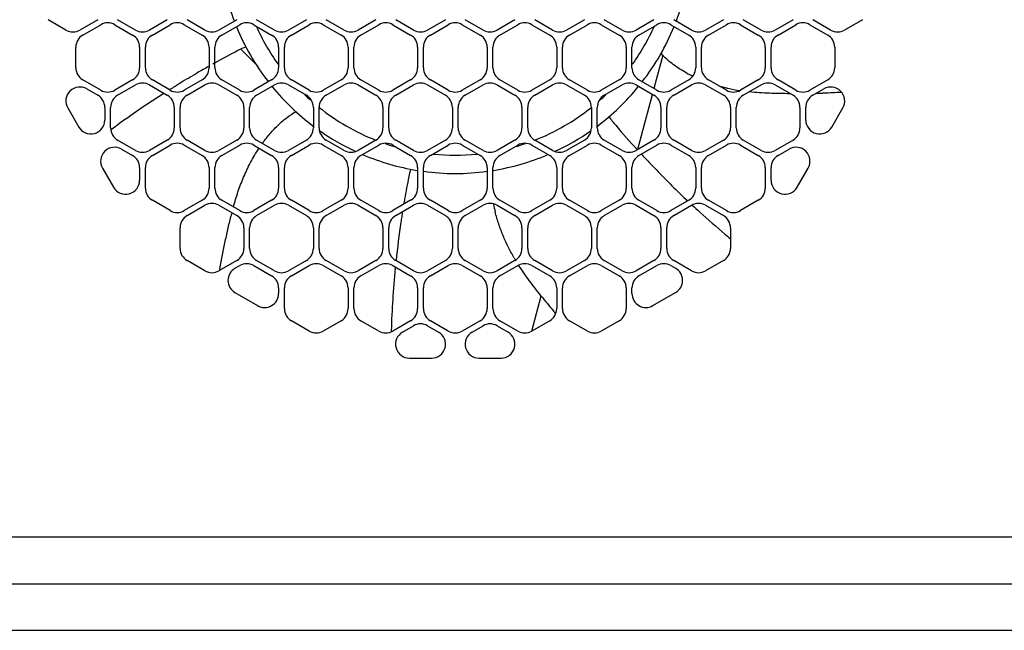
# Model space of a CAD drawing. Header units: inches. Extents: x 0 to 34, y 0 to 22.
# Tile 113 of 124: x 27.474 to 28.531, y 4.251 to 4.907. Entities that reach past the tile are written whole.
import ezdxf

# ---------------------------------------------------------------- set-up
doc = ezdxf.new("R2010")
doc.units = ezdxf.units.IN
doc.header["$LTSCALE"] = 1.87
doc.header["$MEASUREMENT"] = 0
doc.layers.get('0').update_dxf_attribs({"linetype": 'CONTINUOUS'})

msp = doc.modelspace()

# ---------------------------------------------------------------- linework, layer by layer
at = {"color": 7, "linetype": 'CONTINUOUS'}
for p, q in [((27.52345, 4.89593), (27.50424, 4.90702)), ((27.55765, 4.90702), (27.53845, 4.89593)), ((27.5981, 4.89593), (27.57889, 4.90702)), ((27.63231, 4.90702), (27.6131, 4.89593)), ((27.67276, 4.89593), (27.65355, 4.90702)), ((27.70697, 4.90702), (27.68776, 4.89593)), ((27.74741, 4.89593), (27.72821, 4.90702)), ((27.78162, 4.90702), (27.76241, 4.89593)), ((27.82207, 4.89593), (27.80286, 4.90702)), ((27.85628, 4.90702), (27.83707, 4.89593)), ((27.89673, 4.89593), (27.87752, 4.90702)), ((27.93093, 4.90702), (27.91173, 4.89593)), ((27.97138, 4.89593), (27.95217, 4.90702)), ((28.00559, 4.90702), (27.98638, 4.89593)), ((28.04604, 4.89593), (28.02683, 4.90702)), ((28.08025, 4.90702), (28.06104, 4.89593)), ((28.1207, 4.89593), (28.10149, 4.90702)), ((28.1549, 4.90702), (28.1357, 4.89593)), ((28.19535, 4.89593), (28.17614, 4.90702)), ((28.22956, 4.90702), (28.21035, 4.89593)), ((28.27001, 4.89593), (28.2508, 4.90702)), ((28.30422, 4.90702), (28.28501, 4.89593)), ((28.34466, 4.89593), (28.32546, 4.90702)), ((28.37887, 4.90702), (28.35966, 4.89593)), ((27.54157, 4.89052), (27.56077, 4.90161)), ((27.57577, 4.90161), (27.59498, 4.89052)), ((27.61622, 4.89052), (27.63543, 4.90161)), ((27.65043, 4.90161), (27.66964, 4.89052)), ((27.69088, 4.89052), (27.71009, 4.90161)), ((27.72509, 4.90161), (27.74429, 4.89052)), ((27.76553, 4.89052), (27.78474, 4.90161)), ((27.79974, 4.90161), (27.81895, 4.89052)), ((27.84019, 4.89052), (27.8594, 4.90161)), ((27.8744, 4.90161), (27.89361, 4.89052)), ((27.91485, 4.89052), (27.93405, 4.90161)), ((27.94905, 4.90161), (27.96826, 4.89052)), ((27.9895, 4.89052), (28.00871, 4.90161)), ((28.02371, 4.90161), (28.04292, 4.89052)), ((28.06416, 4.89052), (28.08337, 4.90161)), ((28.09837, 4.90161), (28.11757, 4.89052)), ((28.13882, 4.89052), (28.15802, 4.90161)), ((28.17302, 4.90161), (28.19223, 4.89052)), ((28.21347, 4.89052), (28.23268, 4.90161)), ((28.24768, 4.90161), (28.26689, 4.89052)), ((28.28813, 4.89052), (28.30734, 4.90161)), ((28.32234, 4.90161), (28.34154, 4.89052)), ((27.53407, 4.85535), (27.53407, 4.87753)), ((27.60248, 4.87753), (27.60248, 4.85535)), ((27.60872, 4.85535), (27.60872, 4.87753)), ((27.67714, 4.87753), (27.67714, 4.85535)), ((27.68338, 4.85535), (27.68338, 4.87753)), ((27.72989, 4.85669), (27.71139, 4.87519)), ((27.75179, 4.87753), (27.75179, 4.85535)), ((27.75803, 4.85535), (27.75803, 4.87753)), ((27.82645, 4.87753), (27.82645, 4.85535)), ((27.83269, 4.85535), (27.83269, 4.87753)), ((27.90111, 4.87753), (27.90111, 4.85535)), ((27.90735, 4.85535), (27.90735, 4.87753)), ((27.97576, 4.87753), (27.97576, 4.85535)), ((27.982, 4.85535), (27.982, 4.87753)), ((28.05042, 4.87753), (28.05042, 4.85535)), ((28.05666, 4.85535), (28.05666, 4.87753)), ((28.12507, 4.87753), (28.12507, 4.85535)), ((28.13132, 4.85535), (28.13132, 4.87753)), ((28.19973, 4.87753), (28.19973, 4.85535)), ((28.20597, 4.85535), (28.20597, 4.87753)), ((28.27439, 4.87753), (28.27439, 4.85535)), ((28.28063, 4.85535), (28.28063, 4.87753)), ((28.34904, 4.87753), (28.34904, 4.85535)), ((28.16431, 4.8688), (28.15476, 4.83316)), ((27.68314, 4.86047), (27.68118, 4.85937)), ((27.56077, 4.83127), (27.54157, 4.84236)), ((27.54585, 4.83268), (27.55765, 4.82587)), ((27.59498, 4.84236), (27.57577, 4.83127)), ((27.57889, 4.82587), (27.5981, 4.83696)), ((27.6131, 4.83696), (27.63231, 4.82587)), ((27.63543, 4.83127), (27.61622, 4.84236)), ((27.66964, 4.84236), (27.65043, 4.83127)), ((27.65355, 4.82587), (27.67276, 4.83696)), ((27.68776, 4.83696), (27.70697, 4.82587)), ((27.71009, 4.83127), (27.69088, 4.84236)), ((27.74429, 4.84236), (27.72509, 4.83127)), ((27.72821, 4.82587), (27.74741, 4.83696)), ((27.76241, 4.83696), (27.78162, 4.82587)), ((27.78474, 4.83127), (27.76553, 4.84236)), ((27.81895, 4.84236), (27.79974, 4.83127)), ((27.80286, 4.82587), (27.82207, 4.83696)), ((27.83707, 4.83696), (27.85628, 4.82587)), ((27.8594, 4.83127), (27.84019, 4.84236)), ((27.89361, 4.84236), (27.8744, 4.83127)), ((27.87752, 4.82587), (27.89673, 4.83696)), ((27.91173, 4.83696), (27.93093, 4.82587)), ((27.93405, 4.83127), (27.91485, 4.84236)), ((27.96826, 4.84236), (27.94905, 4.83127)), ((27.95217, 4.82587), (27.97138, 4.83696)), ((27.98638, 4.83696), (28.00559, 4.82587)), ((28.00871, 4.83127), (27.9895, 4.84236)), ((28.04292, 4.84236), (28.02371, 4.83127)), ((28.02683, 4.82587), (28.04604, 4.83696)), ((28.06104, 4.83696), (28.08025, 4.82587)), ((28.08337, 4.83127), (28.06416, 4.84236)), ((28.11757, 4.84236), (28.09837, 4.83127)), ((28.10149, 4.82587), (28.1207, 4.83696)), ((28.1357, 4.83696), (28.1549, 4.82587)), ((28.15802, 4.83127), (28.13882, 4.84236)), ((28.19223, 4.84236), (28.17302, 4.83127)), ((28.17614, 4.82587), (28.19535, 4.83696)), ((28.21035, 4.83696), (28.22956, 4.82587)), ((28.23268, 4.83127), (28.21347, 4.84236)), ((28.26689, 4.84236), (28.24768, 4.83127)), ((28.2508, 4.82587), (28.27001, 4.83696)), ((28.28501, 4.83696), (28.30422, 4.82587)), ((28.30734, 4.83127), (28.28813, 4.84236)), ((28.34154, 4.84236), (28.32234, 4.83127)), ((28.32546, 4.82587), (28.33726, 4.83268)), ((28.15294, 4.82639), (28.13715, 4.76746)), ((28.3375, 4.82834), (28.33619, 4.82828)), ((27.52536, 4.81219), (27.53716, 4.79175)), ((27.56515, 4.81288), (27.56515, 4.79925)), ((27.57139, 4.7907), (27.57139, 4.81288)), ((27.63981, 4.81288), (27.63981, 4.7907)), ((27.64605, 4.7907), (27.64605, 4.81288)), ((27.71447, 4.81288), (27.71447, 4.7907)), ((27.72071, 4.7907), (27.72071, 4.81288)), ((27.78912, 4.81288), (27.78912, 4.7907)), ((27.79536, 4.7907), (27.79536, 4.81288)), ((27.86378, 4.81288), (27.86378, 4.7907)), ((27.87002, 4.7907), (27.87002, 4.81288)), ((27.93843, 4.81288), (27.93843, 4.7907)), ((27.94467, 4.7907), (27.94467, 4.81288)), ((28.01309, 4.81288), (28.01309, 4.7907)), ((28.01933, 4.7907), (28.01933, 4.81288)), ((28.08775, 4.81288), (28.08775, 4.7907)), ((28.09399, 4.7907), (28.09399, 4.81288)), ((28.1624, 4.81288), (28.1624, 4.7907)), ((28.16864, 4.7907), (28.16864, 4.81288)), ((28.23706, 4.81288), (28.23706, 4.7907)), ((28.2433, 4.7907), (28.2433, 4.81288)), ((28.31172, 4.81288), (28.31172, 4.7907)), ((28.31796, 4.79925), (28.31796, 4.81288)), ((28.34595, 4.79175), (28.35775, 4.81219)), ((27.57245, 4.78923), (27.57153, 4.78854)), ((27.5981, 4.76662), (27.57889, 4.77771)), ((27.63231, 4.77771), (27.6131, 4.76662)), ((27.61622, 4.76121), (27.63543, 4.7723)), ((27.65043, 4.7723), (27.66964, 4.76121)), ((27.67276, 4.76662), (27.65355, 4.77771)), ((27.70697, 4.77771), (27.68776, 4.76662)), ((27.69088, 4.76121), (27.71009, 4.7723)), ((27.72509, 4.7723), (27.74429, 4.76121)), ((27.74741, 4.76662), (27.72821, 4.77771)), ((27.78162, 4.77771), (27.76241, 4.76662)), ((27.76553, 4.76121), (27.78474, 4.7723)), ((27.79974, 4.7723), (27.81895, 4.76121)), ((27.82207, 4.76662), (27.80286, 4.77771)), ((27.85628, 4.77771), (27.83707, 4.76662)), ((27.84019, 4.76121), (27.8594, 4.7723)), ((27.8744, 4.7723), (27.89361, 4.76121)), ((27.89673, 4.76662), (27.87752, 4.77771)), ((27.93093, 4.77771), (27.91173, 4.76662)), ((27.91485, 4.76121), (27.93405, 4.7723)), ((27.94905, 4.7723), (27.96826, 4.76121)), ((27.97138, 4.76662), (27.95217, 4.77771)), ((28.00559, 4.77771), (27.98638, 4.76662)), ((27.9895, 4.76121), (28.00871, 4.7723)), ((28.02371, 4.7723), (28.04292, 4.76121)), ((28.04604, 4.76662), (28.02683, 4.77771)), ((28.08025, 4.77771), (28.06104, 4.76662)), ((28.06416, 4.76121), (28.08337, 4.7723)), ((28.09837, 4.7723), (28.11757, 4.76121)), ((28.1207, 4.76662), (28.10149, 4.77771)), ((28.1549, 4.77771), (28.1357, 4.76662)), ((28.13882, 4.76121), (28.15802, 4.7723)), ((28.17302, 4.7723), (28.19223, 4.76121)), ((28.19535, 4.76662), (28.17614, 4.77771)), ((28.22956, 4.77771), (28.21035, 4.76662)), ((28.21347, 4.76121), (28.23268, 4.7723)), ((28.24768, 4.7723), (28.26689, 4.76121)), ((28.27001, 4.76662), (28.2508, 4.77771)), ((28.30422, 4.77771), (28.28501, 4.76662)), ((27.58318, 4.76803), (27.59498, 4.76121)), ((28.13681, 4.76757), (28.13705, 4.76731)), ((28.28813, 4.76121), (28.29993, 4.76803)), ((27.60248, 4.74822), (27.60248, 4.73459)), ((27.60872, 4.72604), (27.60872, 4.74822)), ((27.67714, 4.74822), (27.67714, 4.72604)), ((27.68338, 4.72604), (27.68338, 4.74822)), ((27.75179, 4.74822), (27.75179, 4.72604)), ((27.75803, 4.72604), (27.75803, 4.74822)), ((27.82645, 4.74822), (27.82645, 4.72604)), ((27.83269, 4.72604), (27.83269, 4.74822)), ((27.90111, 4.74822), (27.90111, 4.72604)), ((27.90735, 4.72604), (27.90735, 4.74822)), ((27.97576, 4.74822), (27.97576, 4.72604)), ((27.982, 4.72604), (27.982, 4.74822)), ((28.05042, 4.74822), (28.05042, 4.72604)), ((28.05666, 4.72604), (28.05666, 4.74822)), ((28.12507, 4.74822), (28.12507, 4.72604)), ((28.13132, 4.72604), (28.13132, 4.74822)), ((28.19973, 4.74822), (28.19973, 4.72604)), ((28.20597, 4.72604), (28.20597, 4.74822)), ((28.27439, 4.74822), (28.27439, 4.72604)), ((28.28063, 4.73459), (28.28063, 4.74822)), ((27.56269, 4.74754), (27.57449, 4.72709)), ((28.30862, 4.72709), (28.32042, 4.74754)), ((27.63543, 4.70196), (27.61622, 4.71305)), ((27.66964, 4.71305), (27.65043, 4.70196)), ((27.65355, 4.69656), (27.67276, 4.70765)), ((27.68776, 4.70765), (27.70697, 4.69656)), ((27.71009, 4.70196), (27.69088, 4.71305)), ((27.74429, 4.71305), (27.72509, 4.70196)), ((27.72821, 4.69656), (27.74741, 4.70765)), ((27.76241, 4.70765), (27.78162, 4.69656)), ((27.78474, 4.70196), (27.76553, 4.71305)), ((27.81895, 4.71305), (27.79974, 4.70196)), ((27.80286, 4.69656), (27.82207, 4.70765)), ((27.83707, 4.70765), (27.85628, 4.69656)), ((27.8594, 4.70196), (27.84019, 4.71305)), ((27.89361, 4.71305), (27.8744, 4.70196)), ((27.87752, 4.69656), (27.89673, 4.70765)), ((27.91173, 4.70765), (27.93093, 4.69656)), ((27.93405, 4.70196), (27.91485, 4.71305)), ((27.96826, 4.71305), (27.94905, 4.70196)), ((27.95217, 4.69656), (27.97138, 4.70765)), ((27.98638, 4.70765), (28.00559, 4.69656)), ((28.00871, 4.70196), (27.9895, 4.71305)), ((28.04292, 4.71305), (28.02371, 4.70196)), ((28.02683, 4.69656), (28.04604, 4.70765)), ((28.06104, 4.70765), (28.08025, 4.69656)), ((28.08337, 4.70196), (28.06416, 4.71305)), ((28.11757, 4.71305), (28.09837, 4.70196)), ((28.10149, 4.69656), (28.1207, 4.70765)), ((28.1357, 4.70765), (28.1549, 4.69656)), ((28.15802, 4.70196), (28.13882, 4.71305)), ((28.19223, 4.71305), (28.17302, 4.70196)), ((28.17614, 4.69656), (28.19535, 4.70765)), ((28.18925, 4.71415), (28.19112, 4.71238)), ((28.21035, 4.70765), (28.22956, 4.69656)), ((28.23268, 4.70196), (28.21347, 4.71305)), ((28.26689, 4.71305), (28.24768, 4.70196)), ((27.64605, 4.66139), (27.64605, 4.68357)), ((27.71447, 4.68357), (27.71447, 4.66139)), ((27.72071, 4.66139), (27.72071, 4.68357)), ((27.78912, 4.68357), (27.78912, 4.66139)), ((27.79536, 4.66139), (27.79536, 4.68357)), ((27.86378, 4.68357), (27.86378, 4.66139)), ((27.87002, 4.66139), (27.87002, 4.68357)), ((27.93843, 4.68357), (27.93843, 4.66139)), ((27.94467, 4.66139), (27.94467, 4.68357)), ((28.01309, 4.68357), (28.01309, 4.66139)), ((28.01933, 4.66139), (28.01933, 4.68357)), ((28.08775, 4.68357), (28.08775, 4.66139)), ((28.09399, 4.66139), (28.09399, 4.68357)), ((28.1624, 4.68357), (28.1624, 4.66139)), ((28.16864, 4.66139), (28.16864, 4.68357)), ((28.23706, 4.68357), (28.23706, 4.66139)), ((27.67276, 4.63731), (27.65355, 4.6484)), ((27.70697, 4.6484), (27.68776, 4.63731)), ((27.70491, 4.64001), (27.71009, 4.64299)), ((27.72509, 4.64299), (27.74429, 4.6319)), ((27.74741, 4.63731), (27.72821, 4.6484)), ((27.78162, 4.6484), (27.76241, 4.63731)), ((27.76553, 4.6319), (27.78474, 4.64299)), ((27.79974, 4.64299), (27.81895, 4.6319)), ((27.82207, 4.63731), (27.80286, 4.6484)), ((27.85628, 4.6484), (27.83707, 4.63731)), ((27.84019, 4.6319), (27.8594, 4.64299)), ((27.8744, 4.64299), (27.89361, 4.6319)), ((27.89673, 4.63731), (27.87752, 4.6484)), ((27.93093, 4.6484), (27.91173, 4.63731)), ((27.91485, 4.6319), (27.93405, 4.64299)), ((27.94905, 4.64299), (27.96826, 4.6319)), ((27.97138, 4.63731), (27.95217, 4.6484)), ((28.00559, 4.6484), (27.98638, 4.63731)), ((27.9895, 4.6319), (28.00871, 4.64299)), ((28.02371, 4.64299), (28.04292, 4.6319)), ((28.04604, 4.63731), (28.02683, 4.6484)), ((28.08025, 4.6484), (28.06104, 4.63731)), ((28.06416, 4.6319), (28.08337, 4.64299)), ((28.09837, 4.64299), (28.11757, 4.6319)), ((28.1207, 4.63731), (28.10149, 4.6484)), ((28.1549, 4.6484), (28.1357, 4.63731)), ((28.13882, 4.6319), (28.15802, 4.64299)), ((28.17302, 4.64299), (28.1782, 4.64001)), ((28.19535, 4.63731), (28.17614, 4.6484)), ((28.22956, 4.6484), (28.21035, 4.63731)), ((27.70491, 4.61403), (27.72929, 4.59995)), ((27.75179, 4.61891), (27.75179, 4.61294)), ((27.75803, 4.59673), (27.75803, 4.61891)), ((27.82645, 4.61891), (27.82645, 4.59673)), ((27.83269, 4.59673), (27.83269, 4.61891)), ((27.90111, 4.61891), (27.90111, 4.59673)), ((27.90735, 4.59673), (27.90735, 4.61891)), ((27.97576, 4.61891), (27.97576, 4.59673)), ((27.982, 4.59673), (27.982, 4.61891)), ((28.02381, 4.57263), (28.0339, 4.6103)), ((28.05042, 4.61891), (28.05042, 4.59673)), ((28.05666, 4.59673), (28.05666, 4.61891)), ((28.12507, 4.61891), (28.12507, 4.59673)), ((28.13132, 4.61294), (28.13132, 4.61891)), ((28.15382, 4.59995), (28.1782, 4.61403)), ((27.78474, 4.57265), (27.76553, 4.58374)), ((27.81895, 4.58374), (27.79974, 4.57265)), ((27.8594, 4.57265), (27.84019, 4.58374)), ((27.89361, 4.58374), (27.8744, 4.57265)), ((27.93405, 4.57265), (27.91485, 4.58374)), ((27.96826, 4.58374), (27.94905, 4.57265)), ((28.00871, 4.57265), (27.9895, 4.58374)), ((28.04292, 4.58374), (28.02371, 4.57265)), ((28.08337, 4.57265), (28.06416, 4.58374)), ((28.11757, 4.58374), (28.09837, 4.57265)), ((27.87275, 4.57273), (27.87273, 4.57224)), ((27.88492, 4.57153), (27.89673, 4.57834)), ((27.91173, 4.57834), (27.92353, 4.57153)), ((27.95958, 4.57153), (27.97138, 4.57834)), ((27.98638, 4.57834), (27.99819, 4.57153)), ((27.89242, 4.54354), (27.91603, 4.54354)), ((27.96708, 4.54354), (27.99069, 4.54354)), ((30.6678, 4.35125), (26.9653, 4.35125)), ((27.37905, 4.30125), (28.75405, 4.30125)), ((27.37905, 4.25125), (28.75405, 4.25125))]:
    msp.add_line(p, q, dxfattribs=at)
for centre, radius, start, end in [((27.94155, 4.9958), 0.25394, 186.9904, 200.75003), ((27.94155, 4.9958), 0.25394, 339.25323, 353.01518), ((27.53095, 4.90892), 0.015, 240, 300), ((27.56827, 4.88862), 0.015, 60, 120), ((27.6056, 4.90892), 0.015, 240, 300), ((27.64293, 4.88862), 0.015, 60, 120), ((27.68026, 4.90892), 0.015, 240, 300), ((27.94155, 4.9958), 0.25394, 202.24437, 217.77036), ((27.71759, 4.88862), 0.015, 60, 120), ((27.94155, 4.9958), 0.23425, 204.16952, 215.68345), ((27.75491, 4.90892), 0.015, 240, 300), ((27.79224, 4.88862), 0.015, 60, 120), ((27.82957, 4.90892), 0.015, 240, 300), ((27.8669, 4.88862), 0.015, 60, 120), ((27.90423, 4.90892), 0.015, 240, 300), ((27.94155, 4.88862), 0.015, 60, 120), ((27.97888, 4.90892), 0.015, 240, 300), ((28.01621, 4.88862), 0.015, 60, 120), ((28.05354, 4.90892), 0.015, 240, 300), ((28.09087, 4.88862), 0.015, 60, 120), ((28.1282, 4.90892), 0.015, 240, 300), ((27.94155, 4.9958), 0.23425, 324.32276, 335.81359), ((27.94155, 4.9958), 0.25394, 322.23004, 337.75833), ((28.16552, 4.88862), 0.015, 60, 120), ((28.20285, 4.90892), 0.015, 240, 300), ((28.24018, 4.88862), 0.015, 60, 120), ((28.27751, 4.90892), 0.015, 240, 300), ((28.31484, 4.88862), 0.015, 60, 120), ((28.35216, 4.90892), 0.015, 240, 300), ((27.54907, 4.87753), 0.015, 120, 180), ((27.58748, 4.87753), 0.015, 0, 60), ((27.62372, 4.87753), 0.015, 120, 180), ((27.66214, 4.87753), 0.015, 0, 60), ((27.69838, 4.87753), 0.015, 120, 180), ((27.73679, 4.87753), 0.015, 0, 60), ((27.77303, 4.87753), 0.015, 120, 180), ((27.81145, 4.87753), 0.015, 0, 60), ((27.84769, 4.87753), 0.015, 120, 180), ((27.88611, 4.87753), 0.015, 0, 60), ((27.92235, 4.87753), 0.015, 120, 180), ((27.96076, 4.87753), 0.015, 0, 60), ((27.997, 4.87753), 0.015, 120, 180), ((28.03542, 4.87753), 0.015, 0, 60), ((28.07166, 4.87753), 0.015, 120, 180), ((28.11007, 4.87753), 0.015, 0, 60), ((28.14632, 4.87753), 0.015, 120, 180), ((28.18473, 4.87753), 0.015, 0, 60), ((28.22097, 4.87753), 0.015, 120, 180), ((28.25939, 4.87753), 0.015, 0, 60), ((28.29563, 4.87753), 0.015, 120, 180), ((28.33404, 4.87753), 0.015, 0, 60), ((28.21123, 4.91306), 0.06456, 221.03611, 223.33426), ((27.54907, 4.85535), 0.015, 180, 240), ((27.58748, 4.85535), 0.015, 300, 360), ((27.62372, 4.85535), 0.015, 180, 240), ((28.22262, 3.89539), 1.10564, 119.60583, 120.29576), ((27.66214, 4.85535), 0.015, 300, 360), ((27.69838, 4.85535), 0.015, 180, 240), ((27.73679, 4.85535), 0.015, 300, 360), ((27.77303, 4.85535), 0.015, 180, 240), ((27.81145, 4.85535), 0.015, 300, 360), ((27.84769, 4.85535), 0.015, 180, 240), ((27.88611, 4.85535), 0.015, 300, 360), ((27.92235, 4.85535), 0.015, 180, 240), ((27.96076, 4.85535), 0.015, 300, 360), ((27.997, 4.85535), 0.015, 180, 240), ((28.03542, 4.85535), 0.015, 300, 360), ((28.07166, 4.85535), 0.015, 180, 240), ((28.11007, 4.85535), 0.015, 300, 360), ((28.14632, 4.85535), 0.015, 180, 240), ((28.18473, 4.85535), 0.015, 300, 360), ((28.22097, 4.85535), 0.015, 180, 240), ((28.25939, 4.85535), 0.015, 300, 360), ((28.29563, 4.85535), 0.015, 180, 240), ((28.33404, 4.85535), 0.015, 300, 360), ((28.2409, 3.86368), 1.14224, 120.28549, 121.39819), ((28.2608, 4.98045), 0.14862, 241.71099, 243.59427), ((28.26271, 4.98427), 0.1529, 243.59013, 243.94072), ((28.26345, 4.98578), 0.15458, 243.94088, 244.38648), ((27.53835, 4.81969), 0.015, 60, 210), ((27.6056, 4.82397), 0.015, 60, 120), ((28.19596, 3.93768), 1.05566, 121.40849, 122.09988), ((27.68026, 4.82397), 0.015, 60, 120), ((27.94155, 4.9958), 0.25394, 219.30296, 233.05781), ((27.75491, 4.82397), 0.015, 60, 120), ((27.82957, 4.82397), 0.015, 60, 120), ((27.90423, 4.82397), 0.015, 60, 120), ((27.97888, 4.82397), 0.015, 60, 120), ((28.05354, 4.82397), 0.015, 60, 120), ((27.94155, 4.9958), 0.25394, 306.94206, 320.69814), ((28.1282, 4.82397), 0.015, 60, 120), ((28.20285, 4.82397), 0.015, 60, 120), ((28.27828, 5.02528), 0.19682, 254.08058, 256.79601), ((28.2782, 5.02497), 0.19651, 256.7959, 257.09319), ((28.2794, 5.03064), 0.2023, 257.12044, 260.79012), ((28.27751, 4.82397), 0.015, 60, 120), ((28.34476, 4.81969), 0.015, 330, 120), ((27.55015, 4.81288), 0.015, 0, 60), ((27.56827, 4.84426), 0.015, 240, 300), ((27.58639, 4.81288), 0.015, 120, 180), ((28.13995, 4.02568), 0.95134, 122.49591, 126.6215), ((27.62481, 4.81288), 0.015, 0, 60), ((27.64293, 4.84426), 0.015, 240, 300), ((27.66105, 4.81288), 0.015, 120, 180), ((27.69947, 4.81288), 0.015, 0, 60), ((27.71759, 4.84426), 0.015, 240, 300), ((27.73571, 4.81288), 0.015, 120, 180), ((27.94155, 4.9958), 0.23425, 226.40392, 228.29152), ((27.77412, 4.81288), 0.015, 0, 60), ((27.79224, 4.84426), 0.015, 240, 300), ((27.81036, 4.81288), 0.015, 120, 180), ((27.84878, 4.81288), 0.015, 0, 60), ((27.8669, 4.84426), 0.015, 240, 300), ((27.88502, 4.81288), 0.015, 120, 180), ((27.92343, 4.81288), 0.015, 0, 60), ((27.94155, 4.84426), 0.015, 240, 300), ((27.95967, 4.81288), 0.015, 120, 180), ((27.99809, 4.81288), 0.015, 0, 60), ((28.01621, 4.84426), 0.015, 240, 300), ((28.03433, 4.81288), 0.015, 120, 180), ((28.07275, 4.81288), 0.015, 0, 60), ((28.09087, 4.84426), 0.015, 240, 300), ((28.10899, 4.81288), 0.015, 120, 180), ((27.94155, 4.9958), 0.23425, 311.71449, 313.59409), ((28.1474, 4.81288), 0.015, 0, 60), ((28.16552, 4.84426), 0.015, 240, 300), ((28.18364, 4.81288), 0.015, 120, 180), ((28.22206, 4.81288), 0.015, 0, 60), ((28.24018, 4.84426), 0.015, 240, 300), ((28.2583, 4.81288), 0.015, 120, 180), ((28.29672, 4.81288), 0.015, 0, 60), ((28.31484, 4.84426), 0.015, 240, 300), ((28.33296, 4.81288), 0.015, 120, 180), ((28.29869, 5.76033), 0.9328, 271.88236, 272.30391), ((28.2985, 5.76468), 0.93715, 272.38523, 273.51516), ((27.94155, 4.9958), 0.23425, 231.37294, 248.64506), ((27.94155, 4.9958), 0.23425, 291.35227, 308.626), ((27.55015, 4.79925), 0.015, 210, 360), ((27.58639, 4.7907), 0.015, 180, 240), ((27.62481, 4.7907), 0.015, 300, 360), ((27.66105, 4.7907), 0.015, 180, 240), ((27.69947, 4.7907), 0.015, 300, 360), ((27.73571, 4.7907), 0.015, 180, 240), ((27.77412, 4.7907), 0.015, 300, 360), ((27.81036, 4.7907), 0.015, 180, 240), ((27.84878, 4.7907), 0.015, 300, 360), ((27.88502, 4.7907), 0.015, 180, 240), ((27.92343, 4.7907), 0.015, 300, 360), ((27.95967, 4.7907), 0.015, 180, 240), ((27.99809, 4.7907), 0.015, 300, 360), ((28.03433, 4.7907), 0.015, 180, 240), ((28.07275, 4.7907), 0.015, 300, 360), ((28.10899, 4.7907), 0.015, 180, 240), ((28.1474, 4.7907), 0.015, 300, 360), ((28.18364, 4.7907), 0.015, 180, 240), ((28.22206, 4.7907), 0.015, 300, 360), ((28.2583, 4.7907), 0.015, 180, 240), ((28.29672, 4.7907), 0.015, 300, 360), ((28.33296, 4.79925), 0.015, 180, 330), ((27.94155, 4.9958), 0.25394, 234.92889, 245.15297), ((27.94155, 4.9958), 0.25394, 294.85097, 305.06345), ((27.57568, 4.75504), 0.015, 60, 210), ((27.64293, 4.75931), 0.015, 60, 120), ((27.71759, 4.75931), 0.015, 60, 120), ((27.79224, 4.75931), 0.015, 60, 120), ((27.8669, 4.75931), 0.015, 60, 120), ((27.94155, 4.9958), 0.23425, 251.2306, 253.6899), ((27.94155, 4.75931), 0.015, 60, 120), ((27.94155, 4.9958), 0.23425, 286.30483, 288.79419), ((28.01621, 4.75931), 0.015, 60, 120), ((28.09087, 4.75931), 0.015, 60, 120), ((28.16552, 4.75931), 0.015, 60, 120), ((28.24018, 4.75931), 0.015, 60, 120), ((28.30743, 4.75504), 0.015, 330, 120), ((27.58748, 4.74822), 0.015, 0, 60), ((27.6056, 4.77961), 0.015, 240, 300), ((27.62372, 4.74822), 0.015, 120, 180), ((27.66214, 4.74822), 0.015, 0, 60), ((27.68026, 4.77961), 0.015, 240, 300), ((27.69838, 4.74822), 0.015, 120, 180), ((27.73679, 4.74822), 0.015, 0, 60), ((27.75491, 4.77961), 0.015, 240, 300), ((27.77303, 4.74822), 0.015, 120, 180), ((27.81145, 4.74822), 0.015, 0, 60), ((27.82957, 4.77961), 0.015, 240, 300), ((27.84769, 4.74822), 0.015, 120, 180), ((27.94155, 4.9958), 0.25394, 247.03441, 260.67052), ((27.88611, 4.74822), 0.015, 0, 60), ((27.90423, 4.77961), 0.015, 240, 300), ((27.92235, 4.74822), 0.015, 120, 180), ((27.94155, 4.9958), 0.23425, 264.37227, 275.62727), ((27.96076, 4.74822), 0.015, 0, 60), ((27.97888, 4.77961), 0.015, 240, 300), ((27.997, 4.74822), 0.015, 120, 180), ((27.94155, 4.9958), 0.25394, 279.32841, 292.968), ((28.03542, 4.74822), 0.015, 0, 60), ((28.05354, 4.77961), 0.015, 240, 300), ((28.07166, 4.74822), 0.015, 120, 180), ((28.11007, 4.74822), 0.015, 0, 60), ((28.1282, 4.77961), 0.015, 240, 300), ((28.14632, 4.74822), 0.015, 120, 180), ((28.98234, 5.54322), 1.14741, 222.86672, 223.09518), ((28.18473, 4.74822), 0.015, 0, 60), ((28.20285, 4.77961), 0.015, 240, 300), ((28.22097, 4.74822), 0.015, 120, 180), ((28.25939, 4.74822), 0.015, 0, 60), ((28.27751, 4.77961), 0.015, 240, 300), ((28.29563, 4.74822), 0.015, 120, 180), ((27.94155, 4.9958), 0.25394, 262.24982, 277.74809), ((27.58748, 4.73459), 0.015, 210, 360), ((28.29563, 4.73459), 0.015, 180, 330), ((27.62372, 4.72604), 0.015, 180, 240), ((27.66214, 4.72604), 0.015, 300, 360), ((27.69838, 4.72604), 0.015, 180, 240), ((27.73679, 4.72604), 0.015, 300, 360), ((27.77303, 4.72604), 0.015, 180, 240), ((27.81145, 4.72604), 0.015, 300, 360), ((27.84769, 4.72604), 0.015, 180, 240), ((27.88611, 4.72604), 0.015, 300, 360), ((27.92235, 4.72604), 0.015, 180, 240), ((27.96076, 4.72604), 0.015, 300, 360), ((27.997, 4.72604), 0.015, 180, 240), ((28.03542, 4.72604), 0.015, 300, 360), ((28.07166, 4.72604), 0.015, 180, 240), ((28.11007, 4.72604), 0.015, 300, 360), ((28.14632, 4.72604), 0.015, 180, 240), ((28.18473, 4.72604), 0.015, 300, 360), ((28.22097, 4.72604), 0.015, 180, 240), ((28.25939, 4.72604), 0.015, 300, 360), ((27.68026, 4.69466), 0.015, 60, 120), ((27.75491, 4.69466), 0.015, 60, 120), ((27.82957, 4.69466), 0.015, 60, 120), ((28.72514, 4.56956), 0.85047, 170.20751, 170.5569), ((27.90423, 4.69466), 0.015, 60, 120), ((27.97888, 4.69466), 0.015, 60, 120), ((28.13387, 4.73773), 0.15401, 190.74306, 193.96869), ((28.05354, 4.69466), 0.015, 60, 120), ((28.1282, 4.69466), 0.015, 60, 120), ((28.20285, 4.69466), 0.015, 60, 120), ((28.84038, 5.40217), 0.94728, 227.14237, 227.79567), ((27.64293, 4.71495), 0.015, 240, 300), ((27.66105, 4.68357), 0.015, 120, 180), ((28.23459, 4.56235), 0.55036, 165.71708, 165.97722), ((28.1825, 4.57559), 0.49661, 165.53702, 165.71415), ((27.69947, 4.68357), 0.015, 0, 60), ((27.71759, 4.71495), 0.015, 240, 300), ((27.73571, 4.68357), 0.015, 120, 180), ((27.77412, 4.68357), 0.015, 0, 60), ((27.79224, 4.71495), 0.015, 240, 300), ((27.81036, 4.68357), 0.015, 120, 180), ((27.84878, 4.68357), 0.015, 0, 60), ((27.8669, 4.71495), 0.015, 240, 300), ((27.88502, 4.68357), 0.015, 120, 180), ((29.0069, 4.5251), 1.13572, 171.37725, 171.66749), ((28.90548, 4.54048), 1.03315, 171.05988, 171.37722), ((27.92343, 4.68357), 0.015, 0, 60), ((27.94155, 4.71495), 0.015, 240, 300), ((27.95967, 4.68357), 0.015, 120, 180), ((27.99809, 4.68357), 0.015, 0, 60), ((28.01621, 4.71495), 0.015, 240, 300), ((28.03433, 4.68357), 0.015, 120, 180), ((28.07275, 4.68357), 0.015, 0, 60), ((28.09087, 4.71495), 0.015, 240, 300), ((28.10899, 4.68357), 0.015, 120, 180), ((28.1474, 4.68357), 0.015, 0, 60), ((28.16552, 4.71495), 0.015, 240, 300), ((28.18364, 4.68357), 0.015, 120, 180), ((28.85417, 5.4175), 0.96791, 227.80104, 229.93073), ((28.22206, 4.68357), 0.015, 0, 60), ((28.24018, 4.71495), 0.015, 240, 300), ((28.98054, 4.52861), 1.10914, 171.64959, 173.80299), ((28.86656, 5.43209), 0.98704, 229.92525, 230.36265), ((27.66105, 4.66139), 0.015, 180, 240), ((27.69947, 4.66139), 0.015, 300, 360), ((27.73571, 4.66139), 0.015, 180, 240), ((27.77412, 4.66139), 0.015, 300, 360), ((27.81036, 4.66139), 0.015, 180, 240), ((27.84878, 4.66139), 0.015, 300, 360), ((27.88502, 4.66139), 0.015, 180, 240), ((27.92343, 4.66139), 0.015, 300, 360), ((27.95967, 4.66139), 0.015, 180, 240), ((27.99809, 4.66139), 0.015, 300, 360), ((28.03433, 4.66139), 0.015, 180, 240), ((28.07275, 4.66139), 0.015, 300, 360), ((28.10899, 4.66139), 0.015, 180, 240), ((28.1474, 4.66139), 0.015, 300, 360), ((28.18364, 4.66139), 0.015, 180, 240), ((28.22206, 4.66139), 0.015, 300, 360), ((27.71759, 4.63), 0.015, 60, 120), ((27.79224, 4.63), 0.015, 60, 120), ((27.8669, 4.63), 0.015, 60, 120), ((27.94155, 4.63), 0.015, 60, 120), ((28.19281, 4.76094), 0.21766, 210.11063, 211.00634), ((28.01621, 4.63), 0.015, 60, 120), ((28.09087, 4.63), 0.015, 60, 120), ((28.16552, 4.63), 0.015, 60, 120), ((27.68026, 4.6503), 0.015, 240, 300), ((27.71241, 4.62702), 0.015, 120, 240), ((27.73679, 4.61891), 0.015, 0, 60), ((27.75491, 4.6503), 0.015, 240, 300), ((27.77303, 4.61891), 0.015, 120, 180), ((27.81145, 4.61891), 0.015, 0, 60), ((27.82957, 4.6503), 0.015, 240, 300), ((27.84769, 4.61891), 0.015, 120, 180), ((27.88611, 4.61891), 0.015, 0, 60), ((27.90423, 4.6503), 0.015, 240, 300), ((27.92235, 4.61891), 0.015, 120, 180), ((27.96076, 4.61891), 0.015, 0, 60), ((27.97888, 4.6503), 0.015, 240, 300), ((27.997, 4.61891), 0.015, 120, 180), ((28.03542, 4.61891), 0.015, 0, 60), ((28.05354, 4.6503), 0.015, 240, 300), ((28.07166, 4.61891), 0.015, 120, 180), ((28.11007, 4.61891), 0.015, 0, 60), ((28.1282, 4.6503), 0.015, 240, 300), ((28.14632, 4.61891), 0.015, 120, 180), ((28.1707, 4.62702), 0.015, 300, 60), ((28.20285, 4.6503), 0.015, 240, 300), ((27.73679, 4.61294), 0.015, 240, 360), ((28.68714, 5.13056), 0.83519, 218.53493, 219.97685), ((28.14632, 4.61294), 0.015, 180, 300), ((27.77303, 4.59673), 0.015, 180, 240), ((27.81145, 4.59673), 0.015, 300, 360), ((27.84769, 4.59673), 0.015, 180, 240), ((27.88611, 4.59673), 0.015, 300, 360), ((27.92235, 4.59673), 0.015, 180, 240), ((27.96076, 4.59673), 0.015, 300, 360), ((27.997, 4.59673), 0.015, 180, 240), ((28.03542, 4.59673), 0.015, 300, 360), ((28.74368, 5.17773), 0.90881, 219.96554, 220.1811), ((28.07166, 4.59673), 0.015, 180, 240), ((28.11007, 4.59673), 0.015, 300, 360), ((27.90423, 4.56535), 0.015, 60, 120), ((27.97888, 4.56535), 0.015, 60, 120), ((27.79224, 4.58564), 0.015, 240, 300), ((27.8669, 4.58564), 0.015, 240, 300), ((27.89242, 4.55854), 0.015, 120, 270), ((27.91603, 4.55854), 0.015, 270, 60), ((27.94155, 4.58564), 0.015, 240, 300), ((27.96708, 4.55854), 0.015, 120, 270), ((27.99069, 4.55854), 0.015, 270, 60), ((28.01621, 4.58564), 0.015, 240, 300), ((28.09087, 4.58564), 0.015, 240, 300)]:
    msp.add_arc(centre, radius, start, end, dxfattribs=at)
for points, knots in [([(27.71659, 4.878), (27.71376, 4.87662), (27.70249, 4.87101), (27.69139, 4.86506), (27.68314, 4.86047)], [0, 0, 0, 0, 0.250111, 1, 1, 1, 1]), ([(28.19036, 4.84958), (28.18782, 4.85095), (28.1829, 4.85379), (28.17598, 4.85844), (28.16974, 4.86337), (28.16599, 4.86693), (28.16426, 4.86876)], [0, 0, 0, 0, 0.266962, 0.5238003, 0.7686265, 1, 1, 1, 1]), ([(28.30114, 4.82756), (28.29737, 4.82756), (28.28994, 4.82762), (28.27891, 4.8279), (28.26808, 4.82847), (28.26094, 4.82912), (28.2574, 4.82952)], [0, 0, 0, 0, 0.2579593, 0.5091656, 0.7555771, 1, 1, 1, 1]), ([(27.73442, 4.77413), (27.73706, 4.77779), (27.74251, 4.78477), (27.75135, 4.7942), (27.76055, 4.80214), (27.7671, 4.80645), (27.7704, 4.80821)], [0, 0, 0, 0, 0.2711746, 0.5311937, 0.7753255, 1, 1, 1, 1]), ([(28.10646, 4.80269), (28.10888, 4.79967), (28.11872, 4.78772), (28.12897, 4.77613), (28.13681, 4.76757)], [0, 0, 0, 0, 0.2501404, 1, 1, 1, 1]), ([(27.70328, 4.70585), (27.70477, 4.71129), (27.708, 4.72209), (27.71299, 4.73534), (27.71768, 4.74576), (27.72163, 4.75358), (27.72597, 4.7613), (27.72911, 4.76632), (27.73075, 4.7688)], [0, 0, 0, 0, 0.2450899, 0.4902195, 0.6149729, 0.7421305, 0.8709039, 1, 1, 1, 1]), ([(28.14448, 4.75929), (28.1481, 4.75542), (28.16268, 4.74004), (28.17771, 4.72507), (28.18925, 4.71415)], [0, 0, 0, 0, 0.2502575, 1, 1, 1, 1]), ([(27.89339, 4.74647), (27.89279, 4.7438), (27.89049, 4.73308), (27.88846, 4.72231), (27.88706, 4.71421)], [0, 0, 0, 0, 0.2500962, 1, 1, 1, 1]), ([(27.68853, 4.63783), (27.69026, 4.64773), (27.69306, 4.66242), (27.69724, 4.68168), (27.69948, 4.69109), (27.70063, 4.69571)], [0, 0, 0, 0, 0.509697, 0.7584323, 1, 1, 1, 1]), ([(28.00452, 4.65175), (28.00237, 4.65547), (27.99822, 4.66315), (27.99273, 4.67516), (27.98801, 4.68766), (27.98549, 4.69624), (27.98442, 4.70055)], [0, 0, 0, 0, 0.2437683, 0.494048, 0.7480055, 1, 1, 1, 1]), ([(28.03383, 4.61025), (28.03163, 4.61302), (28.02732, 4.61852), (28.02105, 4.6268), (28.0151, 4.63508), (28.01135, 4.64069), (28.00954, 4.64352)], [0, 0, 0, 0, 0.2576796, 0.5089729, 0.7555913, 1, 1, 1, 1]), ([(27.87715, 4.64123), (27.87658, 4.63554), (27.87553, 4.62414), (27.87386, 4.60132), (27.87307, 4.58417), (27.87275, 4.57273)], [0, 0, 0, 0, 0.2499528, 0.4999393, 1, 1, 1, 1])]:
    msp.add_open_spline(points, degree=3, knots=knots, dxfattribs=at)

doc.saveas('drawing.dxf')
